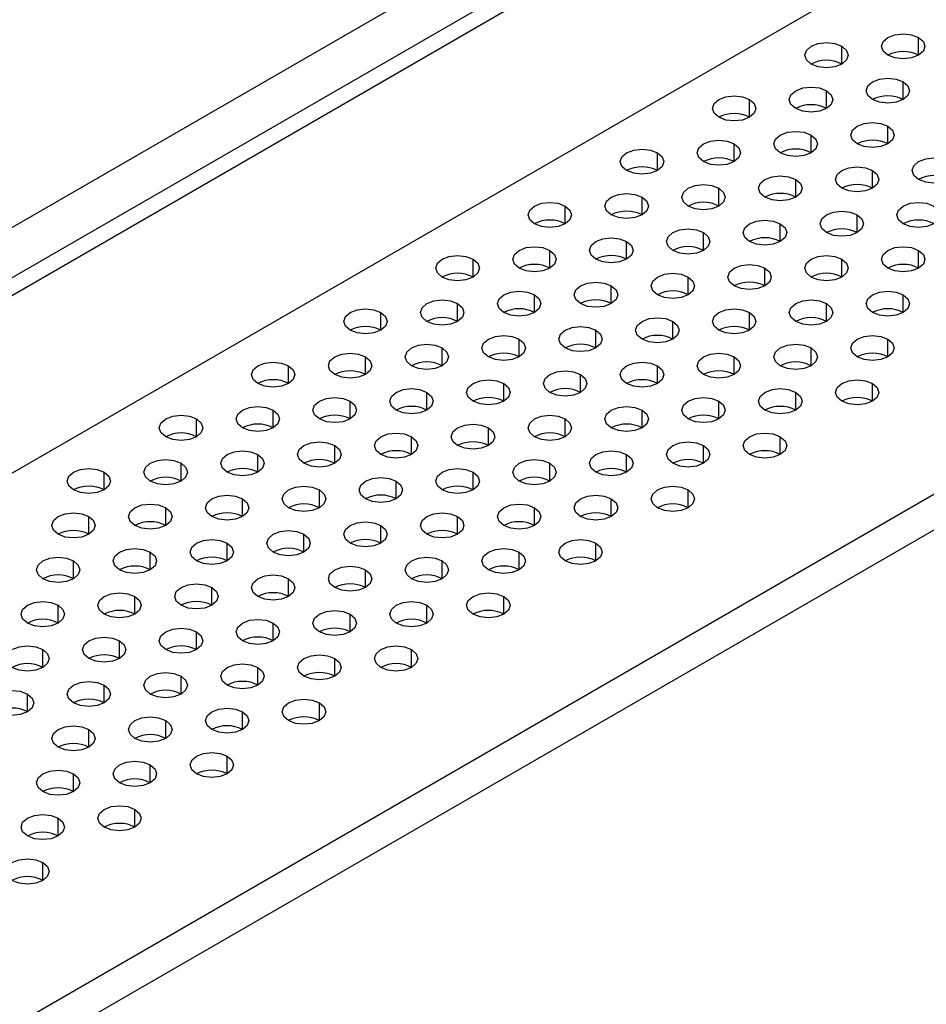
# Model space of a CAD drawing. Header units: millimetres. Extents: x 0 to 1118, y 0 to 864.
# Tile 110 of 256: x 907.09 to 914.04, y 626.04 to 633.59. Entities that reach past the tile are written whole.
import ezdxf

# ---------------------------------------------------------------- set-up
doc = ezdxf.new("R2010")
doc.units = ezdxf.units.MM

msp = doc.modelspace()

# ---------------------------------------------------------------- linework, layer by layer
at = {"color": 7, "linetype": 'Continuous', "lineweight": 25}
for p, q in [((879.139, 615.898), (919.9117, 639.4356)), ((920.001, 639.1002), (884.3982, 618.5472)), ((920.1189, 639.0322), (884.516, 618.4791)), ((884.1625, 616.9141), (920.4724, 637.8754)), ((925.3514, 636.4467), (887.8394, 614.7915)), ((925.4693, 636.2426), (887.9573, 614.5874))]:
    msp.add_line(p, q, dxfattribs=at)
at = {"color": 8, "linetype": 'Continuous', "lineweight": 25}
for p, q in [((913.9838, 633.32), (913.9838, 633.4561)), ((913.3945, 633.252), (913.3945, 633.388)), ((913.8659, 632.9798), (913.8659, 633.1159)), ((913.2767, 632.9118), (913.2767, 633.0479)), ((912.6874, 632.8438), (912.6874, 632.9798)), ((913.7481, 632.6397), (913.7481, 632.7757)), ((913.1588, 632.5716), (913.1588, 632.7077)), ((912.5695, 632.5036), (912.5695, 632.6397)), ((911.9803, 632.4356), (911.9803, 632.5716)), ((913.6302, 632.2995), (913.6302, 632.4356)), ((913.041, 632.2314), (913.041, 632.3675)), ((911.8624, 632.0954), (911.8624, 632.2314)), ((912.4517, 632.1634), (912.4517, 632.2995)), ((911.2732, 632.0273), (911.2732, 632.1634)), ((913.5124, 631.9593), (913.5124, 632.0954)), ((912.9231, 631.8913), (912.9231, 632.0273)), ((912.3338, 631.8232), (912.3338, 631.9593)), ((911.7446, 631.7552), (911.7446, 631.8913)), ((911.1553, 631.6872), (911.1553, 631.8232)), ((913.9838, 631.6872), (913.9838, 631.8232)), ((910.5661, 631.6191), (910.5661, 631.7552)), ((913.3945, 631.6191), (913.3945, 631.7552)), ((912.8052, 631.5511), (912.8052, 631.6872)), ((911.6267, 631.415), (911.6267, 631.5511)), ((912.216, 631.4831), (912.216, 631.6191)), ((911.0375, 631.347), (911.0375, 631.4831)), ((913.8659, 631.347), (913.8659, 631.4831)), ((910.4482, 631.279), (910.4482, 631.415)), ((913.2767, 631.279), (913.2767, 631.415)), ((909.859, 631.2109), (909.859, 631.347)), ((912.6874, 631.2109), (912.6874, 631.347)), ((912.0981, 631.1429), (912.0981, 631.279)), ((911.5089, 631.0749), (911.5089, 631.2109)), ((910.9196, 631.0068), (910.9196, 631.1429)), ((913.7481, 631.0068), (913.7481, 631.1429)), ((910.3304, 630.9388), (910.3304, 631.0749)), ((913.1588, 630.9388), (913.1588, 631.0749)), ((909.7411, 630.8708), (909.7411, 631.0068)), ((912.5695, 630.8708), (912.5695, 631.0068)), ((909.1519, 630.8027), (909.1519, 630.9388)), ((911.391, 630.7347), (911.391, 630.8708)), ((911.9803, 630.8027), (911.9803, 630.9388)), ((910.8018, 630.6667), (910.8018, 630.8027)), ((913.6302, 630.6667), (913.6302, 630.8027)), ((910.2125, 630.5986), (910.2125, 630.7347)), ((913.041, 630.5986), (913.041, 630.7347)), ((909.6233, 630.5306), (909.6233, 630.6667)), ((912.4517, 630.5306), (912.4517, 630.6667)), ((909.034, 630.4626), (909.034, 630.5986)), ((911.8624, 630.4626), (911.8624, 630.5986)), ((908.4448, 630.3945), (908.4448, 630.5306)), ((911.2732, 630.3945), (911.2732, 630.5306)), ((910.6839, 630.3265), (910.6839, 630.4626)), ((910.0947, 630.2585), (910.0947, 630.3945)), ((912.9231, 630.2585), (912.9231, 630.3945)), ((909.5054, 630.1904), (909.5054, 630.3265)), ((912.3338, 630.1904), (912.3338, 630.3265)), ((908.3269, 630.0544), (908.3269, 630.1904)), ((908.9162, 630.1224), (908.9162, 630.2585)), ((911.1553, 630.0544), (911.1553, 630.1904)), ((911.7446, 630.1224), (911.7446, 630.2585)), ((907.7377, 629.9863), (907.7377, 630.1224)), ((910.5661, 629.9863), (910.5661, 630.1224)), ((909.9768, 629.9183), (909.9768, 630.0544)), ((909.3876, 629.8503), (909.3876, 629.9863)), ((912.216, 629.8503), (912.216, 629.9863)), ((908.7983, 629.7822), (908.7983, 629.9183)), ((911.6267, 629.7822), (911.6267, 629.9183)), ((908.2091, 629.7142), (908.2091, 629.8503)), ((911.0375, 629.7142), (911.0375, 629.8503)), ((907.6198, 629.6462), (907.6198, 629.7822)), ((910.4482, 629.6462), (910.4482, 629.7822)), ((909.859, 629.5781), (909.859, 629.7142)), ((909.2697, 629.5101), (909.2697, 629.6462)), ((908.0912, 629.374), (908.0912, 629.5101)), ((908.6805, 629.4421), (908.6805, 629.5781)), ((910.9196, 629.374), (910.9196, 629.5101)), ((911.5089, 629.4421), (911.5089, 629.5781)), ((907.5019, 629.306), (907.5019, 629.4421)), ((910.3304, 629.306), (910.3304, 629.4421)), ((909.7411, 629.238), (909.7411, 629.374)), ((909.1519, 629.1699), (909.1519, 629.306)), ((908.5626, 629.1019), (908.5626, 629.238)), ((907.9734, 629.0339), (907.9734, 629.1699)), ((910.8018, 629.0339), (910.8018, 629.1699)), ((907.3841, 628.9658), (907.3841, 629.1019)), ((910.2125, 628.9658), (910.2125, 629.1019)), ((909.6233, 628.8978), (909.6233, 629.0339)), ((909.034, 628.8297), (909.034, 628.9658)), ((907.8555, 628.6937), (907.8555, 628.8297)), ((908.4448, 628.7617), (908.4448, 628.8978)), ((907.2662, 628.6256), (907.2662, 628.7617)), ((910.0947, 628.6256), (910.0947, 628.7617)), ((909.5054, 628.5576), (909.5054, 628.6937)), ((908.9162, 628.4896), (908.9162, 628.6256)), ((908.3269, 628.4215), (908.3269, 628.5576)), ((907.7377, 628.3535), (907.7377, 628.4896)), ((907.1484, 628.2855), (907.1484, 628.4215)), ((909.3876, 628.2174), (909.3876, 628.3535)), ((908.7983, 628.1494), (908.7983, 628.2855)), ((907.6198, 628.0133), (907.6198, 628.1494)), ((908.2091, 628.0814), (908.2091, 628.2174)), ((908.6805, 627.8092), (908.6805, 627.9453)), ((908.0912, 627.7412), (908.0912, 627.8773)), ((907.5019, 627.6732), (907.5019, 627.8092)), ((907.9734, 627.401), (907.9734, 627.5371)), ((907.3841, 627.333), (907.3841, 627.4691)), ((907.2662, 626.9928), (907.2662, 627.1289))]:
    msp.add_line(p, q, dxfattribs=at)
at = {"color": 7, "linetype": 'Continuous', "lineweight": 25, "flags": 128}
for points in [[(913.7481, 633.32), (913.7119, 633.3512), (913.6992, 633.388), (913.7119, 633.4248), (913.7481, 633.4561), (913.8021, 633.4769), (913.8659, 633.4842), (913.9297, 633.4769), (913.9838, 633.4561)], [(913.9838, 633.4561), (914.0199, 633.4248), (914.0326, 633.388), (914.0199, 633.3512), (913.9838, 633.32), (913.9297, 633.2991), (913.8659, 633.2918), (913.8021, 633.2991), (913.7481, 633.32)], [(913.1588, 633.252), (913.1227, 633.2832), (913.11, 633.32), (913.1227, 633.3568), (913.1588, 633.388), (913.2129, 633.4089), (913.2767, 633.4162), (913.3404, 633.4089), (913.3945, 633.388)], [(913.3945, 633.388), (913.4306, 633.3568), (913.4433, 633.32), (913.4306, 633.2832), (913.3945, 633.252), (913.3404, 633.2311), (913.2767, 633.2238), (913.2129, 633.2311), (913.1588, 633.252)], [(913.6302, 632.9798), (913.5941, 633.011), (913.5814, 633.0479), (913.5941, 633.0847), (913.6302, 633.1159), (913.6843, 633.1367), (913.7481, 633.1441), (913.8118, 633.1367), (913.8659, 633.1159)], [(913.041, 632.9118), (913.0048, 632.943), (912.9921, 632.9798), (913.0048, 633.0166), (913.041, 633.0479), (913.095, 633.0687), (913.1588, 633.076), (913.2226, 633.0687), (913.2767, 633.0479)], [(913.8659, 633.1159), (913.902, 633.0847), (913.9147, 633.0479), (913.902, 633.011), (913.8659, 632.9798), (913.8118, 632.959), (913.7481, 632.9516), (913.6843, 632.959), (913.6302, 632.9798)], [(912.4517, 632.8438), (912.4156, 632.875), (912.4029, 632.9118), (912.4156, 632.9486), (912.4517, 632.9798), (912.5058, 633.0007), (912.5695, 633.008), (912.6333, 633.0007), (912.6874, 632.9798)], [(913.2767, 633.0479), (913.3128, 633.0166), (913.3255, 632.9798), (913.3128, 632.943), (913.2767, 632.9118), (913.2226, 632.8909), (913.1588, 632.8836), (913.095, 632.8909), (913.041, 632.9118)], [(912.6874, 632.9798), (912.7235, 632.9486), (912.7362, 632.9118), (912.7235, 632.875), (912.6874, 632.8438), (912.6333, 632.8229), (912.5695, 632.8156), (912.5058, 632.8229), (912.4517, 632.8438)], [(913.5124, 632.6397), (913.4762, 632.6709), (913.4635, 632.7077), (913.4762, 632.7445), (913.5124, 632.7757), (913.5664, 632.7966), (913.6302, 632.8039), (913.694, 632.7966), (913.7481, 632.7757)], [(913.7481, 632.7757), (913.7842, 632.7445), (913.7969, 632.7077), (913.7842, 632.6709), (913.7481, 632.6397), (913.694, 632.6188), (913.6302, 632.6115), (913.5664, 632.6188), (913.5124, 632.6397)], [(912.9231, 632.5716), (912.887, 632.6028), (912.8743, 632.6397), (912.887, 632.6765), (912.9231, 632.7077), (912.9772, 632.7285), (913.041, 632.7359), (913.1047, 632.7285), (913.1588, 632.7077)], [(913.1588, 632.7077), (913.1949, 632.6765), (913.2076, 632.6397), (913.1949, 632.6028), (913.1588, 632.5716), (913.1047, 632.5508), (913.041, 632.5434), (912.9772, 632.5508), (912.9231, 632.5716)], [(912.3338, 632.5036), (912.2977, 632.5348), (912.285, 632.5716), (912.2977, 632.6084), (912.3338, 632.6397), (912.3879, 632.6605), (912.4517, 632.6678), (912.5155, 632.6605), (912.5695, 632.6397)], [(912.5695, 632.6397), (912.6057, 632.6084), (912.6184, 632.5716), (912.6057, 632.5348), (912.5695, 632.5036), (912.5155, 632.4827), (912.4517, 632.4754), (912.3879, 632.4827), (912.3338, 632.5036)], [(911.7446, 632.4356), (911.7085, 632.4668), (911.6958, 632.5036), (911.7085, 632.5404), (911.7446, 632.5716), (911.7987, 632.5925), (911.8624, 632.5998), (911.9262, 632.5925), (911.9803, 632.5716)], [(911.9803, 632.5716), (912.0164, 632.5404), (912.0291, 632.5036), (912.0164, 632.4668), (911.9803, 632.4356), (911.9262, 632.4147), (911.8624, 632.4074), (911.7987, 632.4147), (911.7446, 632.4356)], [(913.9838, 632.3675), (913.9476, 632.3987), (913.9349, 632.4356), (913.9476, 632.4724), (913.9838, 632.5036), (914.0378, 632.5244), (914.1016, 632.5318), (914.1654, 632.5244), (914.2195, 632.5036)], [(913.3945, 632.2995), (913.3584, 632.3307), (913.3457, 632.3675), (913.3584, 632.4043), (913.3945, 632.4356), (913.4486, 632.4564), (913.5124, 632.4637), (913.5761, 632.4564), (913.6302, 632.4356)], [(914.2195, 632.5036), (914.2556, 632.4724), (914.2683, 632.4356), (914.2556, 632.3987), (914.2195, 632.3675), (914.1654, 632.3467), (914.1016, 632.3393), (914.0378, 632.3467), (913.9838, 632.3675)], [(912.8052, 632.2314), (912.7691, 632.2627), (912.7564, 632.2995), (912.7691, 632.3363), (912.8052, 632.3675), (912.8593, 632.3884), (912.9231, 632.3957), (912.9869, 632.3884), (913.041, 632.3675)], [(913.6302, 632.4356), (913.6663, 632.4043), (913.679, 632.3675), (913.6663, 632.3307), (913.6302, 632.2995), (913.5761, 632.2786), (913.5124, 632.2713), (913.4486, 632.2786), (913.3945, 632.2995)], [(912.216, 632.1634), (912.1799, 632.1946), (912.1672, 632.2314), (912.1799, 632.2683), (912.216, 632.2995), (912.2701, 632.3203), (912.3338, 632.3277), (912.3976, 632.3203), (912.4517, 632.2995)], [(913.041, 632.3675), (913.0771, 632.3363), (913.0898, 632.2995), (913.0771, 632.2627), (913.041, 632.2314), (912.9869, 632.2106), (912.9231, 632.2033), (912.8593, 632.2106), (912.8052, 632.2314)], [(911.6267, 632.0954), (911.5906, 632.1266), (911.5779, 632.1634), (911.5906, 632.2002), (911.6267, 632.2314), (911.6808, 632.2523), (911.7446, 632.2596), (911.8084, 632.2523), (911.8624, 632.2314)], [(911.8624, 632.2314), (911.8986, 632.2002), (911.9113, 632.1634), (911.8986, 632.1266), (911.8624, 632.0954), (911.8084, 632.0745), (911.7446, 632.0672), (911.6808, 632.0745), (911.6267, 632.0954)], [(912.4517, 632.2995), (912.4878, 632.2683), (912.5005, 632.2314), (912.4878, 632.1946), (912.4517, 632.1634), (912.3976, 632.1426), (912.3338, 632.1352), (912.2701, 632.1426), (912.216, 632.1634)], [(911.0375, 632.0273), (911.0014, 632.0586), (910.9887, 632.0954), (911.0014, 632.1322), (911.0375, 632.1634), (911.0916, 632.1843), (911.1553, 632.1916), (911.2191, 632.1843), (911.2732, 632.1634)], [(911.2732, 632.1634), (911.3093, 632.1322), (911.322, 632.0954), (911.3093, 632.0586), (911.2732, 632.0273), (911.2191, 632.0065), (911.1553, 631.9992), (911.0916, 632.0065), (911.0375, 632.0273)], [(913.8659, 632.0273), (913.8298, 632.0586), (913.8171, 632.0954), (913.8298, 632.1322), (913.8659, 632.1634), (913.92, 632.1843), (913.9838, 632.1916), (914.0475, 632.1843), (914.1016, 632.1634)], [(914.1016, 632.1634), (914.1377, 632.1322), (914.1504, 632.0954), (914.1377, 632.0586), (914.1016, 632.0273), (914.0475, 632.0065), (913.9838, 631.9992), (913.92, 632.0065), (913.8659, 632.0273)], [(913.2767, 631.9593), (913.2405, 631.9905), (913.2278, 632.0273), (913.2405, 632.0642), (913.2767, 632.0954), (913.3307, 632.1162), (913.3945, 632.1236), (913.4583, 632.1162), (913.5124, 632.0954)], [(913.5124, 632.0954), (913.5485, 632.0642), (913.5612, 632.0273), (913.5485, 631.9905), (913.5124, 631.9593), (913.4583, 631.9385), (913.3945, 631.9311), (913.3307, 631.9385), (913.2767, 631.9593)], [(912.6874, 631.8913), (912.6513, 631.9225), (912.6386, 631.9593), (912.6513, 631.9961), (912.6874, 632.0273), (912.7415, 632.0482), (912.8052, 632.0555), (912.869, 632.0482), (912.9231, 632.0273)], [(912.9231, 632.0273), (912.9592, 631.9961), (912.9719, 631.9593), (912.9592, 631.9225), (912.9231, 631.8913), (912.869, 631.8704), (912.8052, 631.8631), (912.7415, 631.8704), (912.6874, 631.8913)], [(912.0981, 631.8232), (912.062, 631.8545), (912.0493, 631.8913), (912.062, 631.9281), (912.0981, 631.9593), (912.1522, 631.9802), (912.216, 631.9875), (912.2798, 631.9802), (912.3338, 631.9593)], [(912.3338, 631.9593), (912.37, 631.9281), (912.3827, 631.8913), (912.37, 631.8545), (912.3338, 631.8232), (912.2798, 631.8024), (912.216, 631.7951), (912.1522, 631.8024), (912.0981, 631.8232)], [(910.9196, 631.6872), (910.8835, 631.7184), (910.8708, 631.7552), (910.8835, 631.792), (910.9196, 631.8232), (910.9737, 631.8441), (911.0375, 631.8514), (911.1013, 631.8441), (911.1553, 631.8232)], [(911.5089, 631.7552), (911.4728, 631.7864), (911.4601, 631.8232), (911.4728, 631.8601), (911.5089, 631.8913), (911.563, 631.9121), (911.6267, 631.9195), (911.6905, 631.9121), (911.7446, 631.8913)], [(911.7446, 631.8913), (911.7807, 631.8601), (911.7934, 631.8232), (911.7807, 631.7864), (911.7446, 631.7552), (911.6905, 631.7344), (911.6267, 631.727), (911.563, 631.7344), (911.5089, 631.7552)], [(913.7481, 631.6872), (913.7119, 631.7184), (913.6992, 631.7552), (913.7119, 631.792), (913.7481, 631.8232), (913.8021, 631.8441), (913.8659, 631.8514), (913.9297, 631.8441), (913.9838, 631.8232)], [(910.3304, 631.6191), (910.2942, 631.6504), (910.2816, 631.6872), (910.2942, 631.724), (910.3304, 631.7552), (910.3844, 631.7761), (910.4482, 631.7834), (910.512, 631.7761), (910.5661, 631.7552)], [(911.1553, 631.8232), (911.1915, 631.792), (911.2041, 631.7552), (911.1915, 631.7184), (911.1553, 631.6872), (911.1013, 631.6663), (911.0375, 631.659), (910.9737, 631.6663), (910.9196, 631.6872)], [(913.1588, 631.6191), (913.1227, 631.6504), (913.11, 631.6872), (913.1227, 631.724), (913.1588, 631.7552), (913.2129, 631.7761), (913.2767, 631.7834), (913.3404, 631.7761), (913.3945, 631.7552)], [(913.9838, 631.8232), (914.0199, 631.792), (914.0326, 631.7552), (914.0199, 631.7184), (913.9838, 631.6872), (913.9297, 631.6663), (913.8659, 631.659), (913.8021, 631.6663), (913.7481, 631.6872)], [(910.5661, 631.7552), (910.6022, 631.724), (910.6149, 631.6872), (910.6022, 631.6504), (910.5661, 631.6191), (910.512, 631.5983), (910.4482, 631.591), (910.3844, 631.5983), (910.3304, 631.6191)], [(912.5695, 631.5511), (912.5334, 631.5823), (912.5207, 631.6191), (912.5334, 631.656), (912.5695, 631.6872), (912.6236, 631.708), (912.6874, 631.7154), (912.7512, 631.708), (912.8052, 631.6872)], [(913.3945, 631.7552), (913.4306, 631.724), (913.4433, 631.6872), (913.4306, 631.6504), (913.3945, 631.6191), (913.3404, 631.5983), (913.2767, 631.591), (913.2129, 631.5983), (913.1588, 631.6191)], [(911.9803, 631.4831), (911.9442, 631.5143), (911.9315, 631.5511), (911.9442, 631.5879), (911.9803, 631.6191), (912.0344, 631.64), (912.0981, 631.6473), (912.1619, 631.64), (912.216, 631.6191)], [(912.8052, 631.6872), (912.8414, 631.656), (912.8541, 631.6191), (912.8414, 631.5823), (912.8052, 631.5511), (912.7512, 631.5303), (912.6874, 631.5229), (912.6236, 631.5303), (912.5695, 631.5511)], [(911.391, 631.415), (911.3549, 631.4463), (911.3422, 631.4831), (911.3549, 631.5199), (911.391, 631.5511), (911.4451, 631.572), (911.5089, 631.5793), (911.5727, 631.572), (911.6267, 631.5511)], [(911.6267, 631.5511), (911.6629, 631.5199), (911.6756, 631.4831), (911.6629, 631.4463), (911.6267, 631.415), (911.5727, 631.3942), (911.5089, 631.3869), (911.4451, 631.3942), (911.391, 631.415)], [(912.216, 631.6191), (912.2521, 631.5879), (912.2648, 631.5511), (912.2521, 631.5143), (912.216, 631.4831), (912.1619, 631.4622), (912.0981, 631.4549), (912.0344, 631.4622), (911.9803, 631.4831)], [(910.8018, 631.347), (910.7657, 631.3782), (910.753, 631.415), (910.7657, 631.4519), (910.8018, 631.4831), (910.8559, 631.5039), (910.9196, 631.5113), (910.9834, 631.5039), (911.0375, 631.4831)], [(911.0375, 631.4831), (911.0736, 631.4519), (911.0863, 631.415), (911.0736, 631.3782), (911.0375, 631.347), (910.9834, 631.3262), (910.9196, 631.3188), (910.8559, 631.3262), (910.8018, 631.347)], [(913.6302, 631.347), (913.5941, 631.3782), (913.5814, 631.415), (913.5941, 631.4519), (913.6302, 631.4831), (913.6843, 631.5039), (913.7481, 631.5113), (913.8118, 631.5039), (913.8659, 631.4831)], [(913.8659, 631.4831), (913.902, 631.4519), (913.9147, 631.415), (913.902, 631.3782), (913.8659, 631.347), (913.8118, 631.3262), (913.7481, 631.3188), (913.6843, 631.3262), (913.6302, 631.347)], [(910.2125, 631.279), (910.1764, 631.3102), (910.1637, 631.347), (910.1764, 631.3838), (910.2125, 631.415), (910.2666, 631.4359), (910.3304, 631.4432), (910.3942, 631.4359), (910.4482, 631.415)], [(910.4482, 631.415), (910.4844, 631.3838), (910.497, 631.347), (910.4844, 631.3102), (910.4482, 631.279), (910.3942, 631.2581), (910.3304, 631.2508), (910.2666, 631.2581), (910.2125, 631.279)], [(913.041, 631.279), (913.0048, 631.3102), (912.9921, 631.347), (913.0048, 631.3838), (913.041, 631.415), (913.095, 631.4359), (913.1588, 631.4432), (913.2226, 631.4359), (913.2767, 631.415)], [(913.2767, 631.415), (913.3128, 631.3838), (913.3255, 631.347), (913.3128, 631.3102), (913.2767, 631.279), (913.2226, 631.2581), (913.1588, 631.2508), (913.095, 631.2581), (913.041, 631.279)], [(909.6233, 631.2109), (909.5871, 631.2422), (909.5745, 631.279), (909.5871, 631.3158), (909.6233, 631.347), (909.6773, 631.3679), (909.7411, 631.3752), (909.8049, 631.3679), (909.859, 631.347)], [(909.859, 631.347), (909.8951, 631.3158), (909.9078, 631.279), (909.8951, 631.2422), (909.859, 631.2109), (909.8049, 631.1901), (909.7411, 631.1828), (909.6773, 631.1901), (909.6233, 631.2109)], [(912.4517, 631.2109), (912.4156, 631.2422), (912.4029, 631.279), (912.4156, 631.3158), (912.4517, 631.347), (912.5058, 631.3679), (912.5695, 631.3752), (912.6333, 631.3679), (912.6874, 631.347)], [(912.6874, 631.347), (912.7235, 631.3158), (912.7362, 631.279), (912.7235, 631.2422), (912.6874, 631.2109), (912.6333, 631.1901), (912.5695, 631.1828), (912.5058, 631.1901), (912.4517, 631.2109)], [(911.8624, 631.1429), (911.8263, 631.1741), (911.8136, 631.2109), (911.8263, 631.2478), (911.8624, 631.279), (911.9165, 631.2998), (911.9803, 631.3072), (912.0441, 631.2998), (912.0981, 631.279)], [(912.0981, 631.279), (912.1343, 631.2478), (912.147, 631.2109), (912.1343, 631.1741), (912.0981, 631.1429), (912.0441, 631.122), (911.9803, 631.1147), (911.9165, 631.122), (911.8624, 631.1429)], [(910.6839, 631.0068), (910.6478, 631.0381), (910.6351, 631.0749), (910.6478, 631.1117), (910.6839, 631.1429), (910.738, 631.1638), (910.8018, 631.1711), (910.8656, 631.1638), (910.9196, 631.1429)], [(911.2732, 631.0749), (911.2371, 631.1061), (911.2244, 631.1429), (911.2371, 631.1797), (911.2732, 631.2109), (911.3273, 631.2318), (911.391, 631.2391), (911.4548, 631.2318), (911.5089, 631.2109)], [(911.5089, 631.2109), (911.545, 631.1797), (911.5577, 631.1429), (911.545, 631.1061), (911.5089, 631.0749), (911.4548, 631.054), (911.391, 631.0467), (911.3273, 631.054), (911.2732, 631.0749)], [(913.5124, 631.0068), (913.4762, 631.0381), (913.4635, 631.0749), (913.4762, 631.1117), (913.5124, 631.1429), (913.5664, 631.1638), (913.6302, 631.1711), (913.694, 631.1638), (913.7481, 631.1429)], [(910.0947, 630.9388), (910.0585, 630.97), (910.0459, 631.0068), (910.0585, 631.0437), (910.0947, 631.0749), (910.1487, 631.0957), (910.2125, 631.1031), (910.2763, 631.0957), (910.3304, 631.0749)], [(910.9196, 631.1429), (910.9558, 631.1117), (910.9684, 631.0749), (910.9558, 631.0381), (910.9196, 631.0068), (910.8656, 630.986), (910.8018, 630.9787), (910.738, 630.986), (910.6839, 631.0068)], [(912.9231, 630.9388), (912.887, 630.97), (912.8743, 631.0068), (912.887, 631.0437), (912.9231, 631.0749), (912.9772, 631.0957), (913.041, 631.1031), (913.1047, 631.0957), (913.1588, 631.0749)], [(913.7481, 631.1429), (913.7842, 631.1117), (913.7969, 631.0749), (913.7842, 631.0381), (913.7481, 631.0068), (913.694, 630.986), (913.6302, 630.9787), (913.5664, 630.986), (913.5124, 631.0068)], [(909.5054, 630.8708), (909.4693, 630.902), (909.4566, 630.9388), (909.4693, 630.9756), (909.5054, 631.0068), (909.5595, 631.0277), (909.6233, 631.035), (909.687, 631.0277), (909.7411, 631.0068)], [(910.3304, 631.0749), (910.3665, 631.0437), (910.3792, 631.0068), (910.3665, 630.97), (910.3304, 630.9388), (910.2763, 630.9179), (910.2125, 630.9106), (910.1487, 630.9179), (910.0947, 630.9388)], [(912.3338, 630.8708), (912.2977, 630.902), (912.285, 630.9388), (912.2977, 630.9756), (912.3338, 631.0068), (912.3879, 631.0277), (912.4517, 631.035), (912.5155, 631.0277), (912.5695, 631.0068)], [(913.1588, 631.0749), (913.1949, 631.0437), (913.2076, 631.0068), (913.1949, 630.97), (913.1588, 630.9388), (913.1047, 630.9179), (913.041, 630.9106), (912.9772, 630.9179), (912.9231, 630.9388)], [(908.9162, 630.8027), (908.88, 630.8339), (908.8673, 630.8708), (908.88, 630.9076), (908.9162, 630.9388), (908.9702, 630.9597), (909.034, 630.967), (909.0978, 630.9597), (909.1519, 630.9388)], [(909.7411, 631.0068), (909.7772, 630.9756), (909.7899, 630.9388), (909.7772, 630.902), (909.7411, 630.8708), (909.687, 630.8499), (909.6233, 630.8426), (909.5595, 630.8499), (909.5054, 630.8708)], [(911.7446, 630.8027), (911.7085, 630.8339), (911.6958, 630.8708), (911.7085, 630.9076), (911.7446, 630.9388), (911.7987, 630.9597), (911.8624, 630.967), (911.9262, 630.9597), (911.9803, 630.9388)], [(912.5695, 631.0068), (912.6057, 630.9756), (912.6184, 630.9388), (912.6057, 630.902), (912.5695, 630.8708), (912.5155, 630.8499), (912.4517, 630.8426), (912.3879, 630.8499), (912.3338, 630.8708)], [(909.1519, 630.9388), (909.188, 630.9076), (909.2007, 630.8708), (909.188, 630.8339), (909.1519, 630.8027), (909.0978, 630.7819), (909.034, 630.7746), (908.9702, 630.7819), (908.9162, 630.8027)], [(911.1553, 630.7347), (911.1192, 630.7659), (911.1065, 630.8027), (911.1192, 630.8396), (911.1553, 630.8708), (911.2094, 630.8916), (911.2732, 630.899), (911.337, 630.8916), (911.391, 630.8708)], [(911.391, 630.8708), (911.4272, 630.8396), (911.4399, 630.8027), (911.4272, 630.7659), (911.391, 630.7347), (911.337, 630.7138), (911.2732, 630.7065), (911.2094, 630.7138), (911.1553, 630.7347)], [(911.9803, 630.9388), (912.0164, 630.9076), (912.0291, 630.8708), (912.0164, 630.8339), (911.9803, 630.8027), (911.9262, 630.7819), (911.8624, 630.7746), (911.7987, 630.7819), (911.7446, 630.8027)], [(910.5661, 630.6667), (910.5299, 630.6979), (910.5173, 630.7347), (910.5299, 630.7715), (910.5661, 630.8027), (910.6201, 630.8236), (910.6839, 630.8309), (910.7477, 630.8236), (910.8018, 630.8027)], [(910.8018, 630.8027), (910.8379, 630.7715), (910.8506, 630.7347), (910.8379, 630.6979), (910.8018, 630.6667), (910.7477, 630.6458), (910.6839, 630.6385), (910.6201, 630.6458), (910.5661, 630.6667)], [(913.3945, 630.6667), (913.3584, 630.6979), (913.3457, 630.7347), (913.3584, 630.7715), (913.3945, 630.8027), (913.4486, 630.8236), (913.5124, 630.8309), (913.5761, 630.8236), (913.6302, 630.8027)], [(913.6302, 630.8027), (913.6663, 630.7715), (913.679, 630.7347), (913.6663, 630.6979), (913.6302, 630.6667), (913.5761, 630.6458), (913.5124, 630.6385), (913.4486, 630.6458), (913.3945, 630.6667)], [(909.9768, 630.5986), (909.9407, 630.6298), (909.928, 630.6667), (909.9407, 630.7035), (909.9768, 630.7347), (910.0309, 630.7556), (910.0947, 630.7629), (910.1585, 630.7556), (910.2125, 630.7347)], [(910.2125, 630.7347), (910.2487, 630.7035), (910.2613, 630.6667), (910.2487, 630.6298), (910.2125, 630.5986), (910.1585, 630.5778), (910.0947, 630.5705), (910.0309, 630.5778), (909.9768, 630.5986)], [(912.8052, 630.5986), (912.7691, 630.6298), (912.7564, 630.6667), (912.7691, 630.7035), (912.8052, 630.7347), (912.8593, 630.7556), (912.9231, 630.7629), (912.9869, 630.7556), (913.041, 630.7347)], [(913.041, 630.7347), (913.0771, 630.7035), (913.0898, 630.6667), (913.0771, 630.6298), (913.041, 630.5986), (912.9869, 630.5778), (912.9231, 630.5705), (912.8593, 630.5778), (912.8052, 630.5986)], [(909.3876, 630.5306), (909.3514, 630.5618), (909.3388, 630.5986), (909.3514, 630.6355), (909.3876, 630.6667), (909.4416, 630.6875), (909.5054, 630.6948), (909.5692, 630.6875), (909.6233, 630.6667)], [(909.6233, 630.6667), (909.6594, 630.6355), (909.6721, 630.5986), (909.6594, 630.5618), (909.6233, 630.5306), (909.5692, 630.5097), (909.5054, 630.5024), (909.4416, 630.5097), (909.3876, 630.5306)], [(912.216, 630.5306), (912.1799, 630.5618), (912.1672, 630.5986), (912.1799, 630.6355), (912.216, 630.6667), (912.2701, 630.6875), (912.3338, 630.6948), (912.3976, 630.6875), (912.4517, 630.6667)], [(912.4517, 630.6667), (912.4878, 630.6355), (912.5005, 630.5986), (912.4878, 630.5618), (912.4517, 630.5306), (912.3976, 630.5097), (912.3338, 630.5024), (912.2701, 630.5097), (912.216, 630.5306)], [(908.7983, 630.4626), (908.7622, 630.4938), (908.7495, 630.5306), (908.7622, 630.5674), (908.7983, 630.5986), (908.8524, 630.6195), (908.9162, 630.6268), (908.9799, 630.6195), (909.034, 630.5986)], [(909.034, 630.5986), (909.0701, 630.5674), (909.0828, 630.5306), (909.0701, 630.4938), (909.034, 630.4626), (908.9799, 630.4417), (908.9162, 630.4344), (908.8524, 630.4417), (908.7983, 630.4626)], [(911.6267, 630.4626), (911.5906, 630.4938), (911.5779, 630.5306), (911.5906, 630.5674), (911.6267, 630.5986), (911.6808, 630.6195), (911.7446, 630.6268), (911.8084, 630.6195), (911.8624, 630.5986)], [(911.8624, 630.5986), (911.8986, 630.5674), (911.9113, 630.5306), (911.8986, 630.4938), (911.8624, 630.4626), (911.8084, 630.4417), (911.7446, 630.4344), (911.6808, 630.4417), (911.6267, 630.4626)], [(908.2091, 630.3945), (908.1729, 630.4257), (908.1602, 630.4626), (908.1729, 630.4994), (908.2091, 630.5306), (908.2631, 630.5515), (908.3269, 630.5588), (908.3907, 630.5515), (908.4448, 630.5306)], [(908.4448, 630.5306), (908.4809, 630.4994), (908.4936, 630.4626), (908.4809, 630.4257), (908.4448, 630.3945), (908.3907, 630.3737), (908.3269, 630.3664), (908.2631, 630.3737), (908.2091, 630.3945)], [(910.4482, 630.3265), (910.4121, 630.3577), (910.3994, 630.3945), (910.4121, 630.4314), (910.4482, 630.4626), (910.5023, 630.4834), (910.5661, 630.4907), (910.6299, 630.4834), (910.6839, 630.4626)], [(911.0375, 630.3945), (911.0014, 630.4257), (910.9887, 630.4626), (911.0014, 630.4994), (911.0375, 630.5306), (911.0916, 630.5515), (911.1553, 630.5588), (911.2191, 630.5515), (911.2732, 630.5306)], [(911.2732, 630.5306), (911.3093, 630.4994), (911.322, 630.4626), (911.3093, 630.4257), (911.2732, 630.3945), (911.2191, 630.3737), (911.1553, 630.3664), (911.0916, 630.3737), (911.0375, 630.3945)], [(909.859, 630.2585), (909.8228, 630.2897), (909.8102, 630.3265), (909.8228, 630.3633), (909.859, 630.3945), (909.913, 630.4154), (909.9768, 630.4227), (910.0406, 630.4154), (910.0947, 630.3945)], [(910.6839, 630.4626), (910.7201, 630.4314), (910.7327, 630.3945), (910.7201, 630.3577), (910.6839, 630.3265), (910.6299, 630.3056), (910.5661, 630.2983), (910.5023, 630.3056), (910.4482, 630.3265)], [(912.6874, 630.2585), (912.6513, 630.2897), (912.6386, 630.3265), (912.6513, 630.3633), (912.6874, 630.3945), (912.7415, 630.4154), (912.8052, 630.4227), (912.869, 630.4154), (912.9231, 630.3945)], [(909.2697, 630.1904), (909.2336, 630.2216), (909.2209, 630.2585), (909.2336, 630.2953), (909.2697, 630.3265), (909.3238, 630.3474), (909.3876, 630.3547), (909.4513, 630.3474), (909.5054, 630.3265)], [(910.0947, 630.3945), (910.1308, 630.3633), (910.1435, 630.3265), (910.1308, 630.2897), (910.0947, 630.2585), (910.0406, 630.2376), (909.9768, 630.2303), (909.913, 630.2376), (909.859, 630.2585)], [(912.0981, 630.1904), (912.062, 630.2216), (912.0493, 630.2585), (912.062, 630.2953), (912.0981, 630.3265), (912.1522, 630.3474), (912.216, 630.3547), (912.2798, 630.3474), (912.3338, 630.3265)], [(912.9231, 630.3945), (912.9592, 630.3633), (912.9719, 630.3265), (912.9592, 630.2897), (912.9231, 630.2585), (912.869, 630.2376), (912.8052, 630.2303), (912.7415, 630.2376), (912.6874, 630.2585)], [(908.6805, 630.1224), (908.6443, 630.1536), (908.6316, 630.1904), (908.6443, 630.2272), (908.6805, 630.2585), (908.7345, 630.2793), (908.7983, 630.2866), (908.8621, 630.2793), (908.9162, 630.2585)], [(909.5054, 630.3265), (909.5415, 630.2953), (909.5542, 630.2585), (909.5415, 630.2216), (909.5054, 630.1904), (909.4513, 630.1696), (909.3876, 630.1622), (909.3238, 630.1696), (909.2697, 630.1904)], [(911.5089, 630.1224), (911.4728, 630.1536), (911.4601, 630.1904), (911.4728, 630.2272), (911.5089, 630.2585), (911.563, 630.2793), (911.6267, 630.2866), (911.6905, 630.2793), (911.7446, 630.2585)], [(912.3338, 630.3265), (912.37, 630.2953), (912.3827, 630.2585), (912.37, 630.2216), (912.3338, 630.1904), (912.2798, 630.1696), (912.216, 630.1622), (912.1522, 630.1696), (912.0981, 630.1904)], [(908.0912, 630.0544), (908.0551, 630.0856), (908.0424, 630.1224), (908.0551, 630.1592), (908.0912, 630.1904), (908.1453, 630.2113), (908.2091, 630.2186), (908.2728, 630.2113), (908.3269, 630.1904)], [(908.3269, 630.1904), (908.363, 630.1592), (908.3757, 630.1224), (908.363, 630.0856), (908.3269, 630.0544), (908.2728, 630.0335), (908.2091, 630.0262), (908.1453, 630.0335), (908.0912, 630.0544)], [(908.9162, 630.2585), (908.9523, 630.2272), (908.965, 630.1904), (908.9523, 630.1536), (908.9162, 630.1224), (908.8621, 630.1015), (908.7983, 630.0942), (908.7345, 630.1015), (908.6805, 630.1224)], [(910.9196, 630.0544), (910.8835, 630.0856), (910.8708, 630.1224), (910.8835, 630.1592), (910.9196, 630.1904), (910.9737, 630.2113), (911.0375, 630.2186), (911.1013, 630.2113), (911.1553, 630.1904)], [(911.1553, 630.1904), (911.1915, 630.1592), (911.2041, 630.1224), (911.1915, 630.0856), (911.1553, 630.0544), (911.1013, 630.0335), (911.0375, 630.0262), (910.9737, 630.0335), (910.9196, 630.0544)], [(911.7446, 630.2585), (911.7807, 630.2272), (911.7934, 630.1904), (911.7807, 630.1536), (911.7446, 630.1224), (911.6905, 630.1015), (911.6267, 630.0942), (911.563, 630.1015), (911.5089, 630.1224)], [(907.5019, 629.9863), (907.4658, 630.0175), (907.4531, 630.0544), (907.4658, 630.0912), (907.5019, 630.1224), (907.556, 630.1433), (907.6198, 630.1506), (907.6836, 630.1433), (907.7377, 630.1224)], [(907.7377, 630.1224), (907.7738, 630.0912), (907.7865, 630.0544), (907.7738, 630.0175), (907.7377, 629.9863), (907.6836, 629.9655), (907.6198, 629.9581), (907.556, 629.9655), (907.5019, 629.9863)], [(910.3304, 629.9863), (910.2942, 630.0175), (910.2816, 630.0544), (910.2942, 630.0912), (910.3304, 630.1224), (910.3844, 630.1433), (910.4482, 630.1506), (910.512, 630.1433), (910.5661, 630.1224)], [(910.5661, 630.1224), (910.6022, 630.0912), (910.6149, 630.0544), (910.6022, 630.0175), (910.5661, 629.9863), (910.512, 629.9655), (910.4482, 629.9581), (910.3844, 629.9655), (910.3304, 629.9863)], [(909.7411, 629.9183), (909.705, 629.9495), (909.6923, 629.9863), (909.705, 630.0231), (909.7411, 630.0544), (909.7952, 630.0752), (909.859, 630.0825), (909.9228, 630.0752), (909.9768, 630.0544)], [(909.9768, 630.0544), (910.013, 630.0231), (910.0256, 629.9863), (910.013, 629.9495), (909.9768, 629.9183), (909.9228, 629.8974), (909.859, 629.8901), (909.7952, 629.8974), (909.7411, 629.9183)], [(909.1519, 629.8503), (909.1157, 629.8815), (909.103, 629.9183), (909.1157, 629.9551), (909.1519, 629.9863), (909.2059, 630.0072), (909.2697, 630.0145), (909.3335, 630.0072), (909.3876, 629.9863)], [(909.3876, 629.9863), (909.4237, 629.9551), (909.4364, 629.9183), (909.4237, 629.8815), (909.3876, 629.8503), (909.3335, 629.8294), (909.2697, 629.8221), (909.2059, 629.8294), (909.1519, 629.8503)], [(911.9803, 629.8503), (911.9442, 629.8815), (911.9315, 629.9183), (911.9442, 629.9551), (911.9803, 629.9863), (912.0344, 630.0072), (912.0981, 630.0145), (912.1619, 630.0072), (912.216, 629.9863)], [(912.216, 629.9863), (912.2521, 629.9551), (912.2648, 629.9183), (912.2521, 629.8815), (912.216, 629.8503), (912.1619, 629.8294), (912.0981, 629.8221), (912.0344, 629.8294), (911.9803, 629.8503)], [(908.5626, 629.7822), (908.5265, 629.8134), (908.5138, 629.8503), (908.5265, 629.8871), (908.5626, 629.9183), (908.6167, 629.9392), (908.6805, 629.9465), (908.7442, 629.9392), (908.7983, 629.9183)], [(908.7983, 629.9183), (908.8344, 629.8871), (908.8471, 629.8503), (908.8344, 629.8134), (908.7983, 629.7822), (908.7442, 629.7614), (908.6805, 629.754), (908.6167, 629.7614), (908.5626, 629.7822)], [(911.391, 629.7822), (911.3549, 629.8134), (911.3422, 629.8503), (911.3549, 629.8871), (911.391, 629.9183), (911.4451, 629.9392), (911.5089, 629.9465), (911.5727, 629.9392), (911.6267, 629.9183)], [(911.6267, 629.9183), (911.6629, 629.8871), (911.6756, 629.8503), (911.6629, 629.8134), (911.6267, 629.7822), (911.5727, 629.7614), (911.5089, 629.754), (911.4451, 629.7614), (911.391, 629.7822)], [(907.3841, 629.6462), (907.348, 629.6774), (907.3353, 629.7142), (907.348, 629.751), (907.3841, 629.7822), (907.4382, 629.8031), (907.5019, 629.8104), (907.5657, 629.8031), (907.6198, 629.7822)], [(907.9734, 629.7142), (907.9372, 629.7454), (907.9245, 629.7822), (907.9372, 629.819), (907.9734, 629.8503), (908.0274, 629.8711), (908.0912, 629.8784), (908.155, 629.8711), (908.2091, 629.8503)], [(908.2091, 629.8503), (908.2452, 629.819), (908.2579, 629.7822), (908.2452, 629.7454), (908.2091, 629.7142), (908.155, 629.6933), (908.0912, 629.686), (908.0274, 629.6933), (907.9734, 629.7142)], [(910.2125, 629.6462), (910.1764, 629.6774), (910.1637, 629.7142), (910.1764, 629.751), (910.2125, 629.7822), (910.2666, 629.8031), (910.3304, 629.8104), (910.3942, 629.8031), (910.4482, 629.7822)], [(910.8018, 629.7142), (910.7657, 629.7454), (910.753, 629.7822), (910.7657, 629.819), (910.8018, 629.8503), (910.8559, 629.8711), (910.9196, 629.8784), (910.9834, 629.8711), (911.0375, 629.8503)], [(911.0375, 629.8503), (911.0736, 629.819), (911.0863, 629.7822), (911.0736, 629.7454), (911.0375, 629.7142), (910.9834, 629.6933), (910.9196, 629.686), (910.8559, 629.6933), (910.8018, 629.7142)], [(907.6198, 629.7822), (907.6559, 629.751), (907.6686, 629.7142), (907.6559, 629.6774), (907.6198, 629.6462), (907.5657, 629.6253), (907.5019, 629.618), (907.4382, 629.6253), (907.3841, 629.6462)], [(909.6233, 629.5781), (909.5871, 629.6093), (909.5745, 629.6462), (909.5871, 629.683), (909.6233, 629.7142), (909.6773, 629.735), (909.7411, 629.7424), (909.8049, 629.735), (909.859, 629.7142)], [(910.4482, 629.7822), (910.4844, 629.751), (910.497, 629.7142), (910.4844, 629.6774), (910.4482, 629.6462), (910.3942, 629.6253), (910.3304, 629.618), (910.2666, 629.6253), (910.2125, 629.6462)], [(909.034, 629.5101), (908.9979, 629.5413), (908.9852, 629.5781), (908.9979, 629.6149), (909.034, 629.6462), (909.0881, 629.667), (909.1519, 629.6743), (909.2156, 629.667), (909.2697, 629.6462)], [(909.859, 629.7142), (909.8951, 629.683), (909.9078, 629.6462), (909.8951, 629.6093), (909.859, 629.5781), (909.8049, 629.5573), (909.7411, 629.5499), (909.6773, 629.5573), (909.6233, 629.5781)], [(908.4448, 629.4421), (908.4086, 629.4733), (908.3959, 629.5101), (908.4086, 629.5469), (908.4448, 629.5781), (908.4988, 629.599), (908.5626, 629.6063), (908.6264, 629.599), (908.6805, 629.5781)], [(909.2697, 629.6462), (909.3058, 629.6149), (909.3185, 629.5781), (909.3058, 629.5413), (909.2697, 629.5101), (909.2156, 629.4892), (909.1519, 629.4819), (909.0881, 629.4892), (909.034, 629.5101)], [(911.2732, 629.4421), (911.2371, 629.4733), (911.2244, 629.5101), (911.2371, 629.5469), (911.2732, 629.5781), (911.3273, 629.599), (911.391, 629.6063), (911.4548, 629.599), (911.5089, 629.5781)], [(907.8555, 629.374), (907.8194, 629.4052), (907.8067, 629.4421), (907.8194, 629.4789), (907.8555, 629.5101), (907.9096, 629.5309), (907.9734, 629.5383), (908.0371, 629.5309), (908.0912, 629.5101)], [(908.0912, 629.5101), (908.1273, 629.4789), (908.14, 629.4421), (908.1273, 629.4052), (908.0912, 629.374), (908.0371, 629.3532), (907.9734, 629.3458), (907.9096, 629.3532), (907.8555, 629.374)], [(908.6805, 629.5781), (908.7166, 629.5469), (908.7293, 629.5101), (908.7166, 629.4733), (908.6805, 629.4421), (908.6264, 629.4212), (908.5626, 629.4139), (908.4988, 629.4212), (908.4448, 629.4421)], [(910.6839, 629.374), (910.6478, 629.4052), (910.6351, 629.4421), (910.6478, 629.4789), (910.6839, 629.5101), (910.738, 629.5309), (910.8018, 629.5383), (910.8656, 629.5309), (910.9196, 629.5101)], [(910.9196, 629.5101), (910.9558, 629.4789), (910.9684, 629.4421), (910.9558, 629.4052), (910.9196, 629.374), (910.8656, 629.3532), (910.8018, 629.3458), (910.738, 629.3532), (910.6839, 629.374)], [(911.5089, 629.5781), (911.545, 629.5469), (911.5577, 629.5101), (911.545, 629.4733), (911.5089, 629.4421), (911.4548, 629.4212), (911.391, 629.4139), (911.3273, 629.4212), (911.2732, 629.4421)], [(907.2662, 629.306), (907.2301, 629.3372), (907.2174, 629.374), (907.2301, 629.4108), (907.2662, 629.4421), (907.3203, 629.4629), (907.3841, 629.4702), (907.4479, 629.4629), (907.5019, 629.4421)], [(907.5019, 629.4421), (907.5381, 629.4108), (907.5508, 629.374), (907.5381, 629.3372), (907.5019, 629.306), (907.4479, 629.2851), (907.3841, 629.2778), (907.3203, 629.2851), (907.2662, 629.306)], [(910.0947, 629.306), (910.0585, 629.3372), (910.0459, 629.374), (910.0585, 629.4108), (910.0947, 629.4421), (910.1487, 629.4629), (910.2125, 629.4702), (910.2763, 629.4629), (910.3304, 629.4421)], [(910.3304, 629.4421), (910.3665, 629.4108), (910.3792, 629.374), (910.3665, 629.3372), (910.3304, 629.306), (910.2763, 629.2851), (910.2125, 629.2778), (910.1487, 629.2851), (910.0947, 629.306)], [(909.5054, 629.238), (909.4693, 629.2692), (909.4566, 629.306), (909.4693, 629.3428), (909.5054, 629.374), (909.5595, 629.3949), (909.6233, 629.4022), (909.687, 629.3949), (909.7411, 629.374)], [(909.7411, 629.374), (909.7772, 629.3428), (909.7899, 629.306), (909.7772, 629.2692), (909.7411, 629.238), (909.687, 629.2171), (909.6233, 629.2098), (909.5595, 629.2171), (909.5054, 629.238)], [(908.9162, 629.1699), (908.88, 629.2011), (908.8673, 629.238), (908.88, 629.2748), (908.9162, 629.306), (908.9702, 629.3268), (909.034, 629.3342), (909.0978, 629.3268), (909.1519, 629.306)], [(909.1519, 629.306), (909.188, 629.2748), (909.2007, 629.238), (909.188, 629.2011), (909.1519, 629.1699), (909.0978, 629.1491), (909.034, 629.1417), (908.9702, 629.1491), (908.9162, 629.1699)], [(908.3269, 629.1019), (908.2908, 629.1331), (908.2781, 629.1699), (908.2908, 629.2067), (908.3269, 629.238), (908.381, 629.2588), (908.4448, 629.2661), (908.5085, 629.2588), (908.5626, 629.238)], [(908.5626, 629.238), (908.5987, 629.2067), (908.6114, 629.1699), (908.5987, 629.1331), (908.5626, 629.1019), (908.5085, 629.081), (908.4448, 629.0737), (908.381, 629.081), (908.3269, 629.1019)], [(907.7377, 629.0339), (907.7015, 629.0651), (907.6888, 629.1019), (907.7015, 629.1387), (907.7377, 629.1699), (907.7917, 629.1908), (907.8555, 629.1981), (907.9193, 629.1908), (907.9734, 629.1699)], [(907.9734, 629.1699), (908.0095, 629.1387), (908.0222, 629.1019), (908.0095, 629.0651), (907.9734, 629.0339), (907.9193, 629.013), (907.8555, 629.0057), (907.7917, 629.013), (907.7377, 629.0339)], [(910.5661, 629.0339), (910.5299, 629.0651), (910.5173, 629.1019), (910.5299, 629.1387), (910.5661, 629.1699), (910.6201, 629.1908), (910.6839, 629.1981), (910.7477, 629.1908), (910.8018, 629.1699)], [(910.8018, 629.1699), (910.8379, 629.1387), (910.8506, 629.1019), (910.8379, 629.0651), (910.8018, 629.0339), (910.7477, 629.013), (910.6839, 629.0057), (910.6201, 629.013), (910.5661, 629.0339)], [(907.1484, 628.9658), (907.1123, 628.997), (907.0996, 629.0339), (907.1123, 629.0707), (907.1484, 629.1019), (907.2025, 629.1227), (907.2662, 629.1301), (907.33, 629.1227), (907.3841, 629.1019)], [(907.3841, 629.1019), (907.4202, 629.0707), (907.4329, 629.0339), (907.4202, 628.997), (907.3841, 628.9658), (907.33, 628.945), (907.2662, 628.9376), (907.2025, 628.945), (907.1484, 628.9658)], [(909.3876, 628.8978), (909.3514, 628.929), (909.3388, 628.9658), (909.3514, 629.0026), (909.3876, 629.0339), (909.4416, 629.0547), (909.5054, 629.062), (909.5692, 629.0547), (909.6233, 629.0339)], [(909.9768, 628.9658), (909.9407, 628.997), (909.928, 629.0339), (909.9407, 629.0707), (909.9768, 629.1019), (910.0309, 629.1227), (910.0947, 629.1301), (910.1585, 629.1227), (910.2125, 629.1019)], [(910.2125, 629.1019), (910.2487, 629.0707), (910.2613, 629.0339), (910.2487, 628.997), (910.2125, 628.9658), (910.1585, 628.945), (910.0947, 628.9376), (910.0309, 628.945), (909.9768, 628.9658)], [(908.7983, 628.8297), (908.7622, 628.861), (908.7495, 628.8978), (908.7622, 628.9346), (908.7983, 628.9658), (908.8524, 628.9867), (908.9162, 628.994), (908.9799, 628.9867), (909.034, 628.9658)], [(909.6233, 629.0339), (909.6594, 629.0026), (909.6721, 628.9658), (909.6594, 628.929), (909.6233, 628.8978), (909.5692, 628.8769), (909.5054, 628.8696), (909.4416, 628.8769), (909.3876, 628.8978)], [(908.2091, 628.7617), (908.1729, 628.7929), (908.1602, 628.8297), (908.1729, 628.8666), (908.2091, 628.8978), (908.2631, 628.9186), (908.3269, 628.926), (908.3907, 628.9186), (908.4448, 628.8978)], [(909.034, 628.9658), (909.0701, 628.9346), (909.0828, 628.8978), (909.0701, 628.861), (909.034, 628.8297), (908.9799, 628.8089), (908.9162, 628.8016), (908.8524, 628.8089), (908.7983, 628.8297)], [(907.6198, 628.6937), (907.5837, 628.7249), (907.571, 628.7617), (907.5837, 628.7985), (907.6198, 628.8297), (907.6739, 628.8506), (907.7377, 628.8579), (907.8014, 628.8506), (907.8555, 628.8297)], [(907.8555, 628.8297), (907.8916, 628.7985), (907.9043, 628.7617), (907.8916, 628.7249), (907.8555, 628.6937), (907.8014, 628.6728), (907.7377, 628.6655), (907.6739, 628.6728), (907.6198, 628.6937)], [(908.4448, 628.8978), (908.4809, 628.8666), (908.4936, 628.8297), (908.4809, 628.7929), (908.4448, 628.7617), (908.3907, 628.7409), (908.3269, 628.7335), (908.2631, 628.7409), (908.2091, 628.7617)], [(907.0305, 628.6256), (906.9944, 628.6569), (906.9817, 628.6937), (906.9944, 628.7305), (907.0305, 628.7617), (907.0846, 628.7826), (907.1484, 628.7899), (907.2122, 628.7826), (907.2662, 628.7617)], [(907.2662, 628.7617), (907.3024, 628.7305), (907.3151, 628.6937), (907.3024, 628.6569), (907.2662, 628.6256), (907.2122, 628.6048), (907.1484, 628.5975), (907.0846, 628.6048), (907.0305, 628.6256)], [(909.859, 628.6256), (909.8228, 628.6569), (909.8102, 628.6937), (909.8228, 628.7305), (909.859, 628.7617), (909.913, 628.7826), (909.9768, 628.7899), (910.0406, 628.7826), (910.0947, 628.7617)], [(910.0947, 628.7617), (910.1308, 628.7305), (910.1435, 628.6937), (910.1308, 628.6569), (910.0947, 628.6256), (910.0406, 628.6048), (909.9768, 628.5975), (909.913, 628.6048), (909.859, 628.6256)], [(909.2697, 628.5576), (909.2336, 628.5888), (909.2209, 628.6256), (909.2336, 628.6625), (909.2697, 628.6937), (909.3238, 628.7145), (909.3876, 628.7219), (909.4513, 628.7145), (909.5054, 628.6937)], [(909.5054, 628.6937), (909.5415, 628.6625), (909.5542, 628.6256), (909.5415, 628.5888), (909.5054, 628.5576), (909.4513, 628.5368), (909.3876, 628.5294), (909.3238, 628.5368), (909.2697, 628.5576)], [(908.6805, 628.4896), (908.6443, 628.5208), (908.6316, 628.5576), (908.6443, 628.5944), (908.6805, 628.6256), (908.7345, 628.6465), (908.7983, 628.6538), (908.8621, 628.6465), (908.9162, 628.6256)], [(908.9162, 628.6256), (908.9523, 628.5944), (908.965, 628.5576), (908.9523, 628.5208), (908.9162, 628.4896), (908.8621, 628.4687), (908.7983, 628.4614), (908.7345, 628.4687), (908.6805, 628.4896)], [(908.0912, 628.4215), (908.0551, 628.4528), (908.0424, 628.4896), (908.0551, 628.5264), (908.0912, 628.5576), (908.1453, 628.5785), (908.2091, 628.5858), (908.2728, 628.5785), (908.3269, 628.5576)], [(908.3269, 628.5576), (908.363, 628.5264), (908.3757, 628.4896), (908.363, 628.4528), (908.3269, 628.4215), (908.2728, 628.4007), (908.2091, 628.3934), (908.1453, 628.4007), (908.0912, 628.4215)], [(907.5019, 628.3535), (907.4658, 628.3847), (907.4531, 628.4215), (907.4658, 628.4584), (907.5019, 628.4896), (907.556, 628.5104), (907.6198, 628.5178), (907.6836, 628.5104), (907.7377, 628.4896)], [(907.7377, 628.4896), (907.7738, 628.4584), (907.7865, 628.4215), (907.7738, 628.3847), (907.7377, 628.3535), (907.6836, 628.3327), (907.6198, 628.3253), (907.556, 628.3327), (907.5019, 628.3535)], [(906.9127, 628.2855), (906.8766, 628.3167), (906.8639, 628.3535), (906.8766, 628.3903), (906.9127, 628.4215), (906.9668, 628.4424), (907.0305, 628.4497), (907.0943, 628.4424), (907.1484, 628.4215)], [(907.1484, 628.4215), (907.1845, 628.3903), (907.1972, 628.3535), (907.1845, 628.3167), (907.1484, 628.2855), (907.0943, 628.2646), (907.0305, 628.2573), (906.9668, 628.2646), (906.9127, 628.2855)], [(909.1519, 628.2174), (909.1157, 628.2487), (909.103, 628.2855), (909.1157, 628.3223), (909.1519, 628.3535), (909.2059, 628.3744), (909.2697, 628.3817), (909.3335, 628.3744), (909.3876, 628.3535)], [(908.5626, 628.1494), (908.5265, 628.1806), (908.5138, 628.2174), (908.5265, 628.2543), (908.5626, 628.2855), (908.6167, 628.3063), (908.6805, 628.3137), (908.7442, 628.3063), (908.7983, 628.2855)], [(909.3876, 628.3535), (909.4237, 628.3223), (909.4364, 628.2855), (909.4237, 628.2487), (909.3876, 628.2174), (909.3335, 628.1966), (909.2697, 628.1893), (909.2059, 628.1966), (909.1519, 628.2174)], [(907.9734, 628.0814), (907.9372, 628.1126), (907.9245, 628.1494), (907.9372, 628.1862), (907.9734, 628.2174), (908.0274, 628.2383), (908.0912, 628.2456), (908.155, 628.2383), (908.2091, 628.2174)], [(908.7983, 628.2855), (908.8344, 628.2543), (908.8471, 628.2174), (908.8344, 628.1806), (908.7983, 628.1494), (908.7442, 628.1286), (908.6805, 628.1212), (908.6167, 628.1286), (908.5626, 628.1494)], [(907.3841, 628.0133), (907.348, 628.0446), (907.3353, 628.0814), (907.348, 628.1182), (907.3841, 628.1494), (907.4382, 628.1703), (907.5019, 628.1776), (907.5657, 628.1703), (907.6198, 628.1494)], [(907.6198, 628.1494), (907.6559, 628.1182), (907.6686, 628.0814), (907.6559, 628.0446), (907.6198, 628.0133), (907.5657, 627.9925), (907.5019, 627.9852), (907.4382, 627.9925), (907.3841, 628.0133)], [(908.2091, 628.2174), (908.2452, 628.1862), (908.2579, 628.1494), (908.2452, 628.1126), (908.2091, 628.0814), (908.155, 628.0605), (908.0912, 628.0532), (908.0274, 628.0605), (907.9734, 628.0814)], [(908.4448, 627.8092), (908.4086, 627.8405), (908.3959, 627.8773), (908.4086, 627.9141), (908.4448, 627.9453), (908.4988, 627.9662), (908.5626, 627.9735), (908.6264, 627.9662), (908.6805, 627.9453)], [(908.6805, 627.9453), (908.7166, 627.9141), (908.7293, 627.8773), (908.7166, 627.8405), (908.6805, 627.8092), (908.6264, 627.7884), (908.5626, 627.7811), (908.4988, 627.7884), (908.4448, 627.8092)], [(907.8555, 627.7412), (907.8194, 627.7724), (907.8067, 627.8092), (907.8194, 627.8461), (907.8555, 627.8773), (907.9096, 627.8981), (907.9734, 627.9055), (908.0371, 627.8981), (908.0912, 627.8773)], [(908.0912, 627.8773), (908.1273, 627.8461), (908.14, 627.8092), (908.1273, 627.7724), (908.0912, 627.7412), (908.0371, 627.7203), (907.9734, 627.713), (907.9096, 627.7203), (907.8555, 627.7412)], [(907.2662, 627.6732), (907.2301, 627.7044), (907.2174, 627.7412), (907.2301, 627.778), (907.2662, 627.8092), (907.3203, 627.8301), (907.3841, 627.8374), (907.4479, 627.8301), (907.5019, 627.8092)], [(907.5019, 627.8092), (907.5381, 627.778), (907.5508, 627.7412), (907.5381, 627.7044), (907.5019, 627.6732), (907.4479, 627.6523), (907.3841, 627.645), (907.3203, 627.6523), (907.2662, 627.6732)], [(907.7377, 627.401), (907.7015, 627.4322), (907.6888, 627.4691), (907.7015, 627.5059), (907.7377, 627.5371), (907.7917, 627.558), (907.8555, 627.5653), (907.9193, 627.558), (907.9734, 627.5371)], [(907.1484, 627.333), (907.1123, 627.3642), (907.0996, 627.401), (907.1123, 627.4379), (907.1484, 627.4691), (907.2025, 627.4899), (907.2662, 627.4972), (907.33, 627.4899), (907.3841, 627.4691)], [(907.9734, 627.5371), (908.0095, 627.5059), (908.0222, 627.4691), (908.0095, 627.4322), (907.9734, 627.401), (907.9193, 627.3802), (907.8555, 627.3729), (907.7917, 627.3802), (907.7377, 627.401)], [(907.3841, 627.4691), (907.4202, 627.4379), (907.4329, 627.401), (907.4202, 627.3642), (907.3841, 627.333), (907.33, 627.3121), (907.2662, 627.3048), (907.2025, 627.3121), (907.1484, 627.333)], [(907.0305, 626.9928), (906.9944, 627.024), (906.9817, 627.0609), (906.9944, 627.0977), (907.0305, 627.1289), (907.0846, 627.1498), (907.1484, 627.1571), (907.2122, 627.1498), (907.2662, 627.1289)], [(907.2662, 627.1289), (907.3024, 627.0977), (907.3151, 627.0609), (907.3024, 627.024), (907.2662, 626.9928), (907.2122, 626.972), (907.1484, 626.9647), (907.0846, 626.972), (907.0305, 626.9928)]]:
    msp.add_lwpolyline(points, dxfattribs=at)
at = {"color": 7, "linetype": 'Continuous', "lineweight": 25}
for centre in [(913.8659, 633.0925), (913.2767, 633.0245), (913.7481, 632.7523), (913.1588, 632.6843), (912.5695, 632.6163), (913.6302, 632.4122), (912.4517, 632.2761), (913.041, 632.3441), (911.8624, 632.2081), (914.1016, 632.14), (913.5124, 632.072), (912.9231, 632.004), (912.3338, 631.9359), (911.7446, 631.8679), (911.1553, 631.7999), (913.9838, 631.7999), (913.3945, 631.7318), (912.216, 631.5958), (912.8052, 631.6638), (911.6267, 631.5277), (911.0375, 631.4597), (913.8659, 631.4597), (910.4482, 631.3917), (913.2767, 631.3917), (912.6874, 631.3236), (912.0981, 631.2556), (911.5089, 631.1876), (910.9196, 631.1195), (913.7481, 631.1195), (910.3304, 631.0515), (913.1588, 631.0515), (909.7411, 630.9835), (911.9803, 630.9154), (912.5695, 630.9835), (911.391, 630.8474), (910.8018, 630.7794), (913.6302, 630.7794), (910.2125, 630.7113), (913.041, 630.7113), (909.6233, 630.6433), (912.4517, 630.6433), (909.034, 630.5753), (911.8624, 630.5753), (911.2732, 630.5072), (910.6839, 630.4392), (913.5124, 630.4392), (910.0947, 630.3712), (912.9231, 630.3712), (908.9162, 630.2351), (909.5054, 630.3031), (911.7446, 630.2351), (912.3338, 630.3031), (908.3269, 630.1671), (911.1553, 630.1671), (910.5661, 630.099), (909.9768, 630.031), (912.8052, 630.031), (909.3876, 629.9629), (912.216, 629.9629), (908.7983, 629.8949), (911.6267, 629.8949), (908.2091, 629.8269), (911.0375, 629.8269), (907.6198, 629.7588), (910.4482, 629.7588), (909.859, 629.6908), (908.6805, 629.5547), (909.2697, 629.6228), (911.5089, 629.5547), (912.0981, 629.6228), (908.0912, 629.4867), (910.9196, 629.4867), (907.5019, 629.4187), (910.3304, 629.4187), (909.7411, 629.3506), (909.1519, 629.2826), (908.5626, 629.2146), (911.391, 629.2146), (907.9734, 629.1465), (910.8018, 629.1465), (907.3841, 629.0785), (910.2125, 629.0785), (909.6233, 629.0105), (908.4448, 628.8744), (909.034, 628.9424), (907.8555, 628.8064), (910.6839, 628.8064), (907.2662, 628.7383), (910.0947, 628.7383), (909.5054, 628.6703), (908.9162, 628.6023), (908.3269, 628.5342), (907.7376, 628.4662), (907.1484, 628.3982), (909.9768, 628.3982), (909.3876, 628.3301), (908.7983, 628.2621), (907.6198, 628.126), (908.2091, 628.1941), (907.0305, 628.058), (909.2697, 627.99), (908.6805, 627.9219), (908.0912, 627.8539), (907.5019, 627.7859), (908.5626, 627.5818), (907.3841, 627.4457), (907.9734, 627.5137), (907.8555, 627.1736), (907.2662, 627.1055), (907.1484, 626.7654)]:
    msp.add_arc(centre, 0.2562, 62.61002, 117.3846, dxfattribs=at)

doc.saveas('drawing.dxf')
